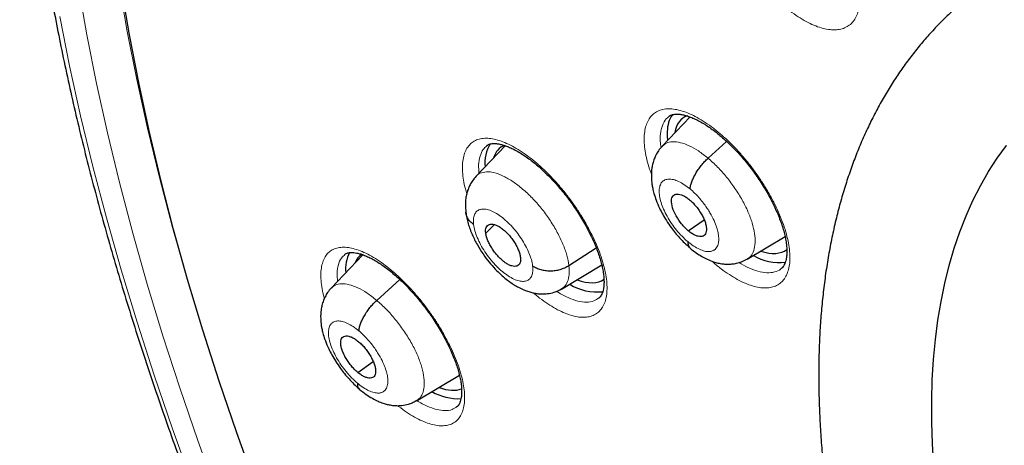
# Model space of a CAD drawing. Header units: millimetres. Extents: x 8 to 1465, y 12 to 1156.
# Tile 107 of 168: x 1171 to 1189, y 688 to 696. Entities that reach past the tile are written whole.
import ezdxf

# ---------------------------------------------------------------- set-up
doc = ezdxf.new("R2010")
doc.units = ezdxf.units.MM

msp = doc.modelspace()

# ---------------------------------------------------------------- linework, layer by layer
at = {"color": 7, "linetype": 'Continuous', "lineweight": 30}
for p, q in [((1183.09, 694.259), (1182.589, 693.73)), ((1183.414, 693.516), (1183.748, 693.818)), ((1179.772, 693.746), (1179.247, 693.191)), ((1179.442, 693.74), (1179.439, 693.737)), ((1183.059, 692.21), (1183.344, 692.409)), ((1179.419, 692.169), (1179.573, 692.324)), ((1184.117, 691.699), (1184.798, 692.105)), ((1180.913, 691.586), (1181.406, 691.901)), ((1177.208, 691.779), (1176.641, 691.18)), ((1176.891, 691.785), (1176.888, 691.783)), ((1184.115, 691.702), (1184.104, 691.694)), ((1180.779, 691.162), (1181.504, 691.595)), ((1177.458, 690.959), (1177.873, 691.335)), ((1177.117, 689.664), (1177.396, 689.859)), ((1178.176, 689.154), (1178.946, 689.613)), ((1178.173, 689.157), (1178.165, 689.151))]:
    msp.add_line(p, q, dxfattribs=at)
at = {"color": 252, "linetype": 'Continuous', "lineweight": 0, "flags": 128}
for points in [[(1172.827, 696.645), (1172.975, 695.794), (1173.146, 694.931), (1173.339, 694.055), (1173.553, 693.168), (1173.789, 692.27), (1174.046, 691.362), (1174.324, 690.444), (1174.444, 690.068)], [(1179.677, 676.665), (1179.121, 677.661), (1178.584, 678.656), (1178.064, 679.65), (1177.562, 680.643), (1177.079, 681.633), (1176.615, 682.62), (1176.169, 683.603), (1175.744, 684.582), (1175.338, 685.555), (1174.952, 686.523), (1174.587, 687.484), (1174.242, 688.438), (1173.918, 689.384), (1173.615, 690.322), (1173.334, 691.25), (1173.073, 692.169), (1172.835, 693.078), (1172.618, 693.975), (1172.423, 694.861), (1172.25, 695.735), (1172.1, 696.596)], [(1171.763, 696.067), (1171.938, 695.179), (1172.137, 694.278), (1172.357, 693.366), (1172.599, 692.443), (1172.864, 691.509), (1173.15, 690.566), (1173.458, 689.613), (1173.787, 688.651), (1174.137, 687.682), (1174.509, 686.705), (1174.901, 685.722), (1175.313, 684.733), (1175.745, 683.738), (1176.198, 682.739), (1176.669, 681.736), (1177.16, 680.73), (1177.67, 679.722), (1178.199, 678.711), (1178.745, 677.7), (1179.309, 676.688)], [(1187.47, 687.979), (1187.446, 688.379), (1187.435, 688.771), (1187.434, 689.155), (1187.445, 689.53), (1187.468, 689.897), (1187.501, 690.254), (1187.546, 690.602), (1187.603, 690.94), (1187.671, 691.269), (1187.749, 691.587), (1187.84, 691.895), (1187.941, 692.193), (1188.053, 692.48), (1188.176, 692.756), (1188.31, 693.021), (1188.455, 693.274), (1188.611, 693.517), (1188.777, 693.747)]]:
    msp.add_lwpolyline(points, dxfattribs=at)
at = {"color": 7, "linetype": 'Continuous', "lineweight": 30, "flags": 128}
for points in [[(1180.246, 677.01), (1179.703, 677.989), (1179.178, 678.967), (1178.67, 679.945), (1178.18, 680.92), (1177.708, 681.892), (1177.255, 682.862), (1176.82, 683.827), (1176.405, 684.788), (1176.01, 685.744), (1175.634, 686.694), (1175.278, 687.638), (1174.943, 688.574), (1174.628, 689.503), (1174.333, 690.423), (1174.06, 691.334), (1173.808, 692.236), (1173.577, 693.127), (1173.367, 694.007), (1173.18, 694.876), (1173.013, 695.732), (1172.869, 696.576)], [(1182.681, 693.999), (1182.682, 693.904), (1182.687, 693.838)], [(1187.47, 687.979), (1187.446, 688.379), (1187.435, 688.771), (1187.434, 689.155), (1187.445, 689.53), (1187.468, 689.897), (1187.501, 690.254), (1187.546, 690.602), (1187.603, 690.94), (1187.671, 691.269), (1187.749, 691.587), (1187.84, 691.895), (1187.941, 692.193), (1188.053, 692.48), (1188.176, 692.756), (1188.31, 693.021), (1188.455, 693.274), (1188.611, 693.517), (1188.777, 693.747)]]:
    msp.add_lwpolyline(points, dxfattribs=at)
at = {"color": 7, "linetype": 'Continuous', "lineweight": 30}
for centre, radius, start, end in [((1183.225, 693.998), 0.544, 146.0708, 179.9248), ((1180.041, 693.436), 0.639, 148.0248, 186.6466), ((1177.55, 691.522), 0.651, 152.539, 185.6749), ((1184.69, 692.538), 0.901, 239.311, 277.2378), ((1181.418, 692.043), 0.934, 238.3241, 276.4252), ((1178.932, 690.162), 0.972, 240.3476, 272.504)]:
    msp.add_arc(centre, radius, start, end, dxfattribs=at)
for centre, major_axis, ratio, start_param, end_param in [((1183.894, 693.053), (-0.946, 1.173), 0.455147, 6.127736, 6.666988), ((1180.617, 692.524), (-0.946, 1.172), 0.455862, 6.13743, 6.568927), ((1183.894, 693.053), (-0.946, 1.173), 0.455147, 2.533269, 3.126824), ((1178.126, 690.599), (-0.953, 1.179), 0.456658, 6.255336, 6.524418), ((1180.617, 692.524), (-0.946, 1.172), 0.455862, 2.504361, 3.111016), ((1178.126, 690.599), (-0.953, 1.179), 0.456658, 2.513877, 2.986923)]:
    msp.add_ellipse(centre, major_axis=major_axis, ratio=ratio, start_param=start_param, end_param=end_param, dxfattribs=at)
for points, knots in [([(1175.259, 713.716), (1175.178, 713.643), (1175.011, 713.494), (1174.769, 713.258), (1174.529, 713.01), (1174.297, 712.753), (1174.073, 712.487), (1173.856, 712.213), (1173.646, 711.93), (1173.445, 711.638), (1173.251, 711.338), (1173.065, 711.029), (1172.887, 710.712), (1172.716, 710.387), (1172.554, 710.054), (1172.4, 709.712), (1172.253, 709.363), (1172.115, 709.005), (1171.985, 708.639), (1171.864, 708.266), (1171.75, 707.885), (1171.645, 707.496), (1171.548, 707.1), (1171.46, 706.697), (1171.38, 706.286), (1171.308, 705.868), (1171.245, 705.444), (1171.19, 705.012), (1171.144, 704.573), (1171.106, 704.128), (1171.077, 703.676), (1171.056, 703.218), (1171.044, 702.754), (1171.04, 702.283), (1171.044, 701.806), (1171.057, 701.324), (1171.079, 700.835), (1171.109, 700.341), (1171.147, 699.841), (1171.194, 699.336), (1171.249, 698.826), (1171.312, 698.31), (1171.384, 697.79), (1171.464, 697.264), (1171.552, 696.734), (1171.649, 696.199), (1171.754, 695.659), (1171.867, 695.115), (1171.988, 694.567), (1172.117, 694.015), (1172.255, 693.458), (1172.4, 692.898), (1172.554, 692.334), (1172.715, 691.767), (1172.884, 691.195), (1173.062, 690.621), (1173.247, 690.044), (1173.44, 689.463), (1173.64, 688.879), (1173.848, 688.293), (1174.064, 687.704), (1174.288, 687.113), (1174.519, 686.519), (1174.757, 685.923), (1175.003, 685.325), (1175.256, 684.725), (1175.517, 684.123), (1175.784, 683.52), (1176.059, 682.915), (1176.341, 682.309), (1176.63, 681.701), (1176.926, 681.093), (1177.228, 680.483), (1177.538, 679.873), (1177.854, 679.262), (1178.177, 678.651), (1178.506, 678.04), (1178.842, 677.428), (1179.184, 676.816), (1179.532, 676.205), (1179.887, 675.594), (1180.248, 674.983), (1180.614, 674.373), (1180.987, 673.763), (1181.366, 673.154), (1181.75, 672.547), (1182.14, 671.94), (1182.536, 671.335), (1182.937, 670.731), (1183.343, 670.129), (1183.755, 669.529), (1184.172, 668.931), (1184.594, 668.334), (1185.021, 667.74), (1185.452, 667.148), (1185.889, 666.559), (1186.33, 665.972), (1186.776, 665.388), (1187.226, 664.807), (1187.681, 664.229), (1188.139, 663.654), (1188.602, 663.083), (1189.069, 662.515), (1189.54, 661.95), (1190.014, 661.389), (1190.492, 660.833), (1190.974, 660.28), (1191.459, 659.731), (1191.947, 659.187), (1192.439, 658.647), (1192.933, 658.112), (1193.431, 657.581), (1193.931, 657.055), (1194.434, 656.534), (1194.94, 656.019), (1195.448, 655.508), (1195.958, 655.003), (1196.471, 654.503), (1196.985, 654.009), (1197.502, 653.52), (1198.02, 653.038), (1198.416, 652.673), (1198.64, 652.472), (1198.689, 652.428)], [0, 0, 0, 0, 0.007784, 0.015955, 0.024129, 0.032307, 0.04049, 0.048679, 0.056875, 0.065079, 0.073291, 0.081512, 0.089743, 0.097982, 0.106232, 0.11449, 0.122758, 0.131035, 0.139321, 0.147614, 0.155915, 0.164224, 0.172539, 0.18086, 0.189186, 0.197517, 0.205852, 0.214191, 0.222534, 0.230879, 0.239227, 0.247577, 0.255928, 0.26428, 0.272634, 0.280988, 0.289343, 0.297698, 0.306052, 0.314407, 0.322762, 0.331116, 0.339469, 0.347822, 0.356174, 0.364526, 0.372876, 0.381226, 0.389575, 0.397923, 0.40627, 0.414617, 0.422962, 0.431307, 0.43965, 0.447993, 0.456335, 0.464676, 0.473016, 0.481356, 0.489694, 0.498032, 0.506369, 0.514705, 0.523041, 0.531375, 0.53971, 0.548043, 0.556376, 0.564708, 0.57304, 0.581371, 0.589701, 0.598031, 0.606361, 0.61469, 0.623018, 0.631347, 0.639674, 0.648002, 0.656329, 0.664655, 0.672981, 0.681307, 0.689633, 0.697958, 0.706283, 0.714608, 0.722933, 0.731257, 0.739582, 0.747906, 0.75623, 0.764553, 0.772877, 0.781201, 0.789524, 0.797848, 0.806171, 0.814494, 0.822818, 0.831141, 0.839464, 0.847788, 0.856111, 0.864434, 0.872758, 0.881081, 0.889405, 0.897729, 0.906053, 0.914377, 0.922701, 0.931026, 0.939351, 0.947676, 0.956001, 0.964326, 0.972652, 0.980978, 0.989304, 0.997631, 1, 1, 1, 1]), ([(1188.038, 696.365), (1187.978, 696.314), (1187.85, 696.206), (1187.663, 696.028), (1187.475, 695.835), (1187.294, 695.634), (1187.121, 695.424), (1186.956, 695.205), (1186.799, 694.978), (1186.649, 694.742), (1186.507, 694.498), (1186.374, 694.245), (1186.248, 693.984), (1186.131, 693.715), (1186.023, 693.437), (1185.922, 693.152), (1185.831, 692.858), (1185.748, 692.557), (1185.674, 692.248), (1185.608, 691.932), (1185.552, 691.608), (1185.504, 691.277), (1185.466, 690.94), (1185.436, 690.596), (1185.416, 690.245), (1185.405, 689.889), (1185.402, 689.526), (1185.409, 689.158), (1185.424, 688.784), (1185.449, 688.405), (1185.482, 688.021), (1185.524, 687.632), (1185.575, 687.239), (1185.634, 686.841), (1185.702, 686.439), (1185.779, 686.033), (1185.864, 685.623), (1185.957, 685.209), (1186.059, 684.792), (1186.169, 684.371), (1186.287, 683.947), (1186.413, 683.52), (1186.547, 683.09), (1186.689, 682.658), (1186.838, 682.223), (1186.996, 681.785), (1187.161, 681.346), (1187.334, 680.905), (1187.514, 680.462), (1187.702, 680.017), (1187.896, 679.571), (1188.098, 679.124), (1188.307, 678.675), (1188.523, 678.226), (1188.746, 677.776), (1188.976, 677.326), (1189.212, 676.875), (1189.455, 676.425), (1189.705, 675.974), (1189.96, 675.524), (1190.222, 675.074), (1190.49, 674.625), (1190.764, 674.177), (1191.044, 673.729), (1191.329, 673.283), (1191.621, 672.839), (1191.917, 672.396), (1192.219, 671.955), (1192.526, 671.516), (1192.838, 671.079), (1193.155, 670.645), (1193.477, 670.213), (1193.803, 669.784), (1194.134, 669.358), (1194.469, 668.935), (1194.809, 668.515), (1195.152, 668.099), (1195.499, 667.687), (1195.85, 667.279), (1196.205, 666.874), (1196.563, 666.474), (1196.924, 666.078), (1197.289, 665.687), (1197.656, 665.301), (1198.026, 664.92), (1198.399, 664.544), (1198.774, 664.173), (1199.152, 663.807), (1199.532, 663.447), (1199.914, 663.093), (1200.297, 662.745), (1200.591, 662.484), (1200.756, 662.34), (1200.793, 662.308)], [0, 0, 0, 0, 0.009088, 0.019445, 0.029812, 0.040196, 0.050607, 0.061051, 0.071536, 0.082067, 0.09265, 0.103289, 0.113986, 0.124742, 0.13556, 0.146437, 0.157371, 0.168361, 0.179402, 0.190491, 0.201622, 0.212792, 0.223994, 0.235224, 0.246477, 0.25775, 0.269037, 0.280335, 0.291641, 0.302952, 0.314266, 0.32558, 0.336891, 0.3482, 0.359504, 0.370803, 0.382097, 0.393384, 0.404664, 0.415938, 0.427204, 0.438464, 0.449716, 0.460962, 0.4722, 0.483433, 0.494658, 0.505878, 0.517091, 0.528298, 0.5395, 0.550697, 0.561889, 0.573076, 0.584258, 0.595436, 0.60661, 0.617781, 0.628947, 0.640111, 0.651271, 0.662428, 0.673583, 0.684735, 0.695885, 0.707033, 0.71818, 0.729324, 0.740468, 0.75161, 0.762751, 0.773891, 0.78503, 0.79617, 0.807308, 0.818447, 0.829586, 0.840725, 0.851865, 0.863005, 0.874146, 0.885288, 0.896431, 0.907575, 0.918721, 0.929869, 0.941019, 0.952171, 0.963325, 0.974482, 0.985642, 0.996805, 1, 1, 1, 1]), ([(1182.712, 694.268), (1182.718, 694.273), (1182.733, 694.284), (1182.759, 694.296), (1182.796, 694.305), (1182.841, 694.31), (1182.895, 694.308), (1182.957, 694.299), (1183.026, 694.282), (1183.101, 694.256), (1183.181, 694.222), (1183.266, 694.179), (1183.354, 694.128), (1183.444, 694.068), (1183.536, 694.001), (1183.629, 693.925), (1183.724, 693.842), (1183.819, 693.752), (1183.914, 693.655), (1184.008, 693.553), (1184.099, 693.445), (1184.187, 693.334), (1184.271, 693.219), (1184.35, 693.103), (1184.425, 692.986), (1184.494, 692.867), (1184.558, 692.748), (1184.616, 692.63), (1184.668, 692.512), (1184.713, 692.397), (1184.751, 692.286), (1184.782, 692.18), (1184.805, 692.081), (1184.821, 691.988), (1184.829, 691.903), (1184.831, 691.825), (1184.827, 691.755), (1184.817, 691.694), (1184.803, 691.642), (1184.785, 691.599), (1184.764, 691.565), (1184.746, 691.543), (1184.734, 691.534), (1184.73, 691.531)], [0, 0, 0, 0, 0.020061, 0.047113, 0.071759, 0.09527, 0.12024, 0.144697, 0.169041, 0.193406, 0.217848, 0.242356, 0.266886, 0.291364, 0.31563, 0.340197, 0.365064, 0.390182, 0.41549, 0.440915, 0.466384, 0.491804, 0.517119, 0.542271, 0.567212, 0.592242, 0.617423, 0.6427, 0.667998, 0.693221, 0.71829, 0.743129, 0.767679, 0.791883, 0.815605, 0.839486, 0.86345, 0.887507, 0.911716, 0.936247, 0.961483, 0.988218, 1, 1, 1, 1]), ([(1179.44, 693.742), (1179.444, 693.746), (1179.457, 693.756), (1179.48, 693.767), (1179.515, 693.776), (1179.557, 693.78), (1179.608, 693.779), (1179.669, 693.77), (1179.736, 693.753), (1179.809, 693.728), (1179.887, 693.694), (1179.971, 693.651), (1180.057, 693.6), (1180.146, 693.541), (1180.237, 693.474), (1180.33, 693.399), (1180.424, 693.316), (1180.519, 693.226), (1180.613, 693.13), (1180.706, 693.027), (1180.798, 692.92), (1180.886, 692.809), (1180.97, 692.694), (1181.05, 692.578), (1181.125, 692.461), (1181.195, 692.342), (1181.26, 692.223), (1181.319, 692.104), (1181.372, 691.987), (1181.419, 691.872), (1181.458, 691.76), (1181.49, 691.654), (1181.515, 691.554), (1181.532, 691.461), (1181.542, 691.375), (1181.545, 691.297), (1181.543, 691.227), (1181.534, 691.165), (1181.522, 691.113), (1181.505, 691.07), (1181.486, 691.036), (1181.468, 691.013), (1181.456, 691.004), (1181.451, 691)], [0, 0, 0, 0, 0.016808, 0.044284, 0.068965, 0.092424, 0.117339, 0.141709, 0.165969, 0.190262, 0.214653, 0.239132, 0.263658, 0.288153, 0.312448, 0.337002, 0.361862, 0.386979, 0.41229, 0.437725, 0.463212, 0.488656, 0.514, 0.539191, 0.564147, 0.589173, 0.614355, 0.63964, 0.664955, 0.690203, 0.715301, 0.740175, 0.764759, 0.789001, 0.812707, 0.836559, 0.860478, 0.884462, 0.908554, 0.932894, 0.957823, 0.984069, 1, 1, 1, 1]), ([(1182.587, 693.729), (1182.565, 693.703), (1182.523, 693.655), (1182.479, 693.578), (1182.445, 693.501), (1182.42, 693.422), (1182.399, 693.315), (1182.392, 693.19), (1182.402, 693.066), (1182.42, 692.966), (1182.443, 692.872), (1182.483, 692.753), (1182.536, 692.629), (1182.599, 692.505), (1182.669, 692.389), (1182.745, 692.277), (1182.824, 692.173), (1182.904, 692.08), (1182.992, 691.988), (1183.054, 691.935), (1183.085, 691.908)], [0, 0, 0, 0, 0.051776, 0.096294, 0.133621, 0.177731, 0.218726, 0.297621, 0.366796, 0.404272, 0.453998, 0.515822, 0.589496, 0.645132, 0.705938, 0.771855, 0.824612, 0.880171, 0.938572, 1, 1, 1, 1]), ([(1183.092, 692.962), (1183.094, 692.981), (1183.098, 693.02), (1183.12, 693.089), (1183.151, 693.162), (1183.191, 693.238), (1183.238, 693.313), (1183.292, 693.386), (1183.351, 693.456), (1183.393, 693.496), (1183.414, 693.516)], [0, 0, 0, 0, 0.125556, 0.250326, 0.375158, 0.500194, 0.625217, 0.75, 0.874659, 1, 1, 1, 1]), ([(1179.246, 693.19), (1179.223, 693.164), (1179.182, 693.117), (1179.139, 693.043), (1179.111, 692.983), (1179.091, 692.928), (1179.073, 692.868), (1179.057, 692.785), (1179.048, 692.673), (1179.057, 692.585), (1179.061, 692.537)], [0, 0, 0, 0, 0.152524, 0.274659, 0.366619, 0.431255, 0.516773, 0.641362, 0.803249, 1, 1, 1, 1]), ([(1183.059, 692.21), (1183.038, 692.228), (1182.997, 692.265), (1182.92, 692.354), (1182.835, 692.478), (1182.768, 692.629), (1182.749, 692.758), (1182.778, 692.847), (1182.853, 692.879), (1182.942, 692.858), (1183.022, 692.816), (1183.063, 692.783), (1183.083, 692.767)], [0, 0, 0, 0, 0.062837, 0.125544, 0.25084, 0.375529, 0.499999, 0.62447, 0.74916, 0.874456, 0.937163, 1, 1, 1, 1]), ([(1183.083, 692.767), (1183.104, 692.749), (1183.145, 692.712), (1183.203, 692.645), (1183.256, 692.573), (1183.303, 692.498), (1183.341, 692.423), (1183.368, 692.35), (1183.384, 692.282), (1183.387, 692.223), (1183.379, 692.174), (1183.359, 692.136), (1183.327, 692.113), (1183.285, 692.105), (1183.236, 692.11), (1183.18, 692.129), (1183.121, 692.161), (1183.079, 692.193), (1183.059, 692.21)], [0, 0, 0, 0, 0.062618, 0.125105, 0.187771, 0.250507, 0.313069, 0.375353, 0.437607, 0.5, 0.562392, 0.624646, 0.686931, 0.749493, 0.812229, 0.874895, 0.937382, 1, 1, 1, 1]), ([(1179.06, 692.544), (1179.065, 692.51), (1179.075, 692.443), (1179.101, 692.339), (1179.135, 692.238), (1179.187, 692.111), (1179.262, 691.961), (1179.365, 691.796), (1179.474, 691.65), (1179.583, 691.525), (1179.687, 691.423), (1179.782, 691.343), (1179.868, 691.279), (1179.949, 691.227), (1180.035, 691.179), (1180.123, 691.139), (1180.209, 691.109), (1180.285, 691.09), (1180.358, 691.078), (1180.44, 691.072), (1180.538, 691.078), (1180.658, 691.102), (1180.737, 691.143), (1180.781, 691.165)], [0, 0, 0, 0, 0.046158, 0.090339, 0.132726, 0.173442, 0.250182, 0.321401, 0.387939, 0.449447, 0.504453, 0.553047, 0.595378, 0.633845, 0.671383, 0.716308, 0.751927, 0.785648, 0.817453, 0.848209, 0.888626, 0.93913, 1, 1, 1, 1]), ([(1179.201, 692.321), (1179.181, 692.337), (1179.141, 692.368), (1179.099, 692.425), (1179.07, 692.484), (1179.064, 692.525), (1179.061, 692.545)], [0, 0, 0, 0, 0.255701, 0.513181, 0.772157, 1, 1, 1, 1]), ([(1179.419, 692.169), (1179.417, 692.189), (1179.414, 692.228), (1179.427, 692.273), (1179.45, 692.307), (1179.483, 692.328), (1179.525, 692.334), (1179.575, 692.326), (1179.632, 692.303), (1179.692, 692.267), (1179.753, 692.218), (1179.814, 692.159), (1179.872, 692.092), (1179.924, 692.02), (1179.969, 691.944), (1180.005, 691.869), (1180.032, 691.797), (1180.039, 691.754), (1180.043, 691.732)], [0, 0, 0, 0, 0.062616, 0.12509, 0.187745, 0.250478, 0.313047, 0.375343, 0.437605, 0.500001, 0.562396, 0.624659, 0.686954, 0.749523, 0.812256, 0.87491, 0.937384, 1, 1, 1, 1]), ([(1180.043, 691.732), (1180.044, 691.713), (1180.047, 691.673), (1180.035, 691.628), (1180.012, 691.594), (1179.979, 691.574), (1179.936, 691.567), (1179.886, 691.575), (1179.83, 691.598), (1179.77, 691.635), (1179.708, 691.683), (1179.647, 691.742), (1179.59, 691.809), (1179.538, 691.882), (1179.493, 691.957), (1179.457, 692.032), (1179.43, 692.105), (1179.422, 692.147), (1179.419, 692.169)], [0, 0, 0, 0, 0.062616, 0.12509, 0.187744, 0.250477, 0.313046, 0.375342, 0.437604, 0.5, 0.562395, 0.624657, 0.686953, 0.749522, 0.812255, 0.87491, 0.937384, 1, 1, 1, 1]), ([(1183.05, 692.015), (1183.051, 691.998), (1183.052, 691.963), (1183.065, 691.926), (1183.08, 691.912), (1183.086, 691.906)], [0, 0, 0, 0, 0.37156, 0.744694, 1, 1, 1, 1]), ([(1183.085, 691.904), (1183.123, 691.874), (1183.195, 691.815), (1183.3, 691.749), (1183.404, 691.694), (1183.5, 691.655), (1183.577, 691.633), (1183.639, 691.62), (1183.698, 691.612), (1183.769, 691.608), (1183.847, 691.612), (1183.93, 691.625), (1184.022, 691.652), (1184.08, 691.684), (1184.111, 691.7)], [0, 0, 0, 0, 0.119255, 0.225743, 0.318831, 0.431573, 0.510112, 0.547243, 0.59861, 0.668913, 0.734511, 0.811433, 0.899883, 1, 1, 1, 1]), ([(1176.889, 691.787), (1176.892, 691.79), (1176.903, 691.799), (1176.923, 691.808), (1176.954, 691.817), (1176.994, 691.821), (1177.043, 691.82), (1177.101, 691.811), (1177.166, 691.795), (1177.237, 691.77), (1177.314, 691.737), (1177.396, 691.695), (1177.481, 691.645), (1177.569, 691.586), (1177.659, 691.519), (1177.751, 691.445), (1177.845, 691.363), (1177.939, 691.273), (1178.033, 691.177), (1178.127, 691.075), (1178.218, 690.968), (1178.307, 690.857), (1178.392, 690.743), (1178.473, 690.628), (1178.548, 690.51), (1178.619, 690.392), (1178.685, 690.273), (1178.746, 690.155), (1178.8, 690.037), (1178.848, 689.922), (1178.89, 689.81), (1178.923, 689.704), (1178.95, 689.603), (1178.969, 689.51), (1178.981, 689.424), (1178.986, 689.345), (1178.985, 689.275), (1178.979, 689.213), (1178.967, 689.16), (1178.953, 689.117), (1178.935, 689.083), (1178.918, 689.059), (1178.906, 689.049), (1178.9, 689.045)], [0, 0, 0, 0, 0.014043, 0.041977, 0.066625, 0.089973, 0.114772, 0.138997, 0.163123, 0.187298, 0.211596, 0.23601, 0.260491, 0.28497, 0.30925, 0.333755, 0.35857, 0.383648, 0.408926, 0.434335, 0.459802, 0.485234, 0.510571, 0.535764, 0.560705, 0.585687, 0.610831, 0.636085, 0.661382, 0.68662, 0.711717, 0.736595, 0.761186, 0.785436, 0.809106, 0.832898, 0.856743, 0.880628, 0.904575, 0.928697, 0.953289, 0.979002, 1, 1, 1, 1]), ([(1180.261, 691.58), (1180.283, 691.566), (1180.327, 691.539), (1180.406, 691.511), (1180.49, 691.494), (1180.579, 691.488), (1180.668, 691.495), (1180.756, 691.514), (1180.84, 691.544), (1180.889, 691.572), (1180.913, 691.586)], [0, 0, 0, 0, 0.126274, 0.251706, 0.37655, 0.500869, 0.624926, 0.749292, 0.874256, 1, 1, 1, 1]), ([(1176.639, 691.179), (1176.617, 691.153), (1176.575, 691.105), (1176.532, 691.028), (1176.498, 690.951), (1176.474, 690.871), (1176.453, 690.763), (1176.448, 690.64), (1176.459, 690.521), (1176.476, 690.427), (1176.499, 690.337), (1176.537, 690.221), (1176.589, 690.098), (1176.653, 689.974), (1176.723, 689.856), (1176.8, 689.743), (1176.88, 689.638), (1176.962, 689.543), (1177.051, 689.449), (1177.114, 689.395), (1177.146, 689.367)], [0, 0, 0, 0, 0.051196, 0.095555, 0.133139, 0.1783, 0.220052, 0.298529, 0.363975, 0.399229, 0.447533, 0.508715, 0.582497, 0.638597, 0.700168, 0.767142, 0.820872, 0.877546, 0.937194, 1, 1, 1, 1]), ([(1177.14, 690.408), (1177.142, 690.427), (1177.145, 690.466), (1177.166, 690.535), (1177.196, 690.607), (1177.236, 690.682), (1177.283, 690.757), (1177.336, 690.83), (1177.395, 690.899), (1177.437, 690.939), (1177.458, 690.959)], [0, 0, 0, 0, 0.125956, 0.250848, 0.375597, 0.500429, 0.625213, 0.749816, 0.874446, 1, 1, 1, 1]), ([(1177.117, 689.664), (1177.096, 689.682), (1177.055, 689.719), (1176.997, 689.786), (1176.943, 689.858), (1176.897, 689.932), (1176.858, 690.007), (1176.83, 690.08), (1176.814, 690.147), (1176.81, 690.205), (1176.817, 690.254), (1176.837, 690.291), (1176.868, 690.313), (1176.909, 690.322), (1176.958, 690.316), (1177.013, 690.296), (1177.072, 690.264), (1177.113, 690.232), (1177.134, 690.215)], [0, 0, 0, 0, 0.062617, 0.125104, 0.18777, 0.250506, 0.313067, 0.375349, 0.4376, 0.499991, 0.562384, 0.624642, 0.686929, 0.749492, 0.812228, 0.874894, 0.937382, 1, 1, 1, 1]), ([(1177.134, 690.215), (1177.154, 690.197), (1177.195, 690.16), (1177.254, 690.094), (1177.307, 690.022), (1177.354, 689.947), (1177.392, 689.872), (1177.42, 689.8), (1177.437, 689.733), (1177.441, 689.674), (1177.433, 689.625), (1177.414, 689.589), (1177.383, 689.566), (1177.342, 689.558), (1177.293, 689.564), (1177.238, 689.583), (1177.178, 689.615), (1177.137, 689.648), (1177.117, 689.664)], [0, 0, 0, 0, 0.062616, 0.125104, 0.18777, 0.250506, 0.313067, 0.375348, 0.437599, 0.49999, 0.562384, 0.624642, 0.686929, 0.749492, 0.812228, 0.874893, 0.937381, 1, 1, 1, 1]), ([(1177.111, 689.472), (1177.111, 689.454), (1177.113, 689.42), (1177.126, 689.385), (1177.141, 689.371), (1177.147, 689.366)], [0, 0, 0, 0, 0.379791, 0.762034, 1, 1, 1, 1]), ([(1177.146, 689.364), (1177.186, 689.331), (1177.263, 689.268), (1177.377, 689.198), (1177.478, 689.146), (1177.566, 689.111), (1177.646, 689.088), (1177.729, 689.071), (1177.816, 689.063), (1177.918, 689.067), (1178.014, 689.086), (1178.101, 689.117), (1178.146, 689.142), (1178.17, 689.155)], [0, 0, 0, 0, 0.128778, 0.244012, 0.345157, 0.431422, 0.504748, 0.573407, 0.668344, 0.756861, 0.865158, 0.9292, 1, 1, 1, 1])]:
    msp.add_open_spline(points, degree=3, knots=knots, dxfattribs=at)
at = {"color": 252, "linetype": 'Continuous', "lineweight": 0}
for points, knots in [([(1183.648, 697.853), (1183.634, 697.89), (1183.599, 697.986), (1183.56, 698.134), (1183.529, 698.295), (1183.516, 698.445), (1183.518, 698.582), (1183.538, 698.705), (1183.574, 698.811), (1183.625, 698.901), (1183.692, 698.972), (1183.774, 699.024), (1183.868, 699.056), (1183.975, 699.067), (1184.092, 699.058), (1184.219, 699.029), (1184.353, 698.98), (1184.494, 698.911), (1184.639, 698.825), (1184.786, 698.72), (1184.934, 698.599), (1185.081, 698.464), (1185.224, 698.316), (1185.363, 698.156), (1185.492, 697.991), (1185.61, 697.824), (1185.72, 697.652), (1185.822, 697.473), (1185.913, 697.291), (1185.99, 697.111), (1186.053, 696.934), (1186.1, 696.765), (1186.132, 696.603), (1186.146, 696.453), (1186.144, 696.315), (1186.126, 696.191), (1186.091, 696.083), (1186.041, 695.993), (1185.975, 695.92), (1185.894, 695.867), (1185.801, 695.834), (1185.695, 695.821), (1185.578, 695.829), (1185.452, 695.857), (1185.318, 695.904), (1185.178, 695.972), (1185.033, 696.058), (1184.886, 696.162), (1184.765, 696.257), (1184.695, 696.323), (1184.674, 696.343)], [0, 0, 0, 0, 0.013534, 0.034837, 0.056122, 0.077474, 0.098758, 0.120023, 0.141355, 0.16262, 0.183873, 0.205194, 0.226447, 0.247702, 0.269024, 0.290279, 0.311547, 0.332883, 0.354151, 0.375439, 0.396795, 0.418083, 0.439389, 0.460763, 0.482069, 0.502082, 0.522094, 0.543386, 0.564746, 0.586037, 0.60733, 0.62869, 0.649983, 0.671261, 0.692606, 0.713884, 0.735144, 0.756472, 0.777732, 0.798984, 0.820304, 0.841556, 0.862813, 0.884139, 0.905396, 0.926671, 0.948012, 0.969287, 0.990581, 1, 1, 1, 1]), ([(1182.398, 693.226), (1182.387, 693.257), (1182.353, 693.346), (1182.314, 693.487), (1182.281, 693.646), (1182.265, 693.795), (1182.266, 693.931), (1182.283, 694.052), (1182.316, 694.157), (1182.365, 694.245), (1182.43, 694.315), (1182.509, 694.366), (1182.601, 694.397), (1182.706, 694.407), (1182.822, 694.398), (1182.947, 694.368), (1183.08, 694.318), (1183.22, 694.249), (1183.364, 694.161), (1183.511, 694.056), (1183.658, 693.936), (1183.805, 693.8), (1183.949, 693.652), (1184.088, 693.493), (1184.218, 693.329), (1184.337, 693.162), (1184.448, 692.991), (1184.55, 692.813), (1184.643, 692.632), (1184.722, 692.453), (1184.787, 692.278), (1184.836, 692.109), (1184.869, 691.95), (1184.886, 691.801), (1184.887, 691.664), (1184.871, 691.542), (1184.838, 691.435), (1184.79, 691.346), (1184.727, 691.275), (1184.649, 691.223), (1184.557, 691.191), (1184.453, 691.179), (1184.338, 691.187), (1184.213, 691.216), (1184.081, 691.264), (1183.941, 691.333), (1183.798, 691.419), (1183.651, 691.523), (1183.545, 691.607), (1183.488, 691.659), (1183.481, 691.666)], [0, 0, 0, 0, 0.011364, 0.032828, 0.054273, 0.075787, 0.097231, 0.118664, 0.140164, 0.161597, 0.183029, 0.20453, 0.225963, 0.247409, 0.268923, 0.290368, 0.311834, 0.333368, 0.354834, 0.376318, 0.397871, 0.419355, 0.440847, 0.462409, 0.483901, 0.504088, 0.524276, 0.545728, 0.567249, 0.588701, 0.610154, 0.631676, 0.653129, 0.674569, 0.696077, 0.717517, 0.738948, 0.760447, 0.781878, 0.803313, 0.824817, 0.846253, 0.867704, 0.889224, 0.910676, 0.932148, 0.953688, 0.97516, 0.996648, 1, 1, 1, 1]), ([(1182.714, 694.264), (1182.704, 694.258), (1182.658, 694.23), (1182.605, 694.141), (1182.561, 693.999), (1182.549, 693.852), (1182.564, 693.745), (1182.569, 693.707)], [0, 0, 0, 0, 0.075673, 0.334753, 0.593832, 0.852671, 1, 1, 1, 1]), ([(1179.077, 692.878), (1179.069, 692.907), (1179.043, 692.991), (1179.017, 693.122), (1178.999, 693.27), (1178.997, 693.406), (1179.013, 693.526), (1179.045, 693.631), (1179.092, 693.718), (1179.154, 693.787), (1179.231, 693.837), (1179.322, 693.868), (1179.425, 693.878), (1179.538, 693.867), (1179.662, 693.837), (1179.793, 693.786), (1179.931, 693.716), (1180.074, 693.628), (1180.22, 693.523), (1180.366, 693.402), (1180.512, 693.266), (1180.655, 693.117), (1180.794, 692.958), (1180.923, 692.793), (1181.043, 692.626), (1181.154, 692.455), (1181.257, 692.277), (1181.35, 692.096), (1181.43, 691.917), (1181.495, 691.743), (1181.545, 691.575), (1181.58, 691.416), (1181.598, 691.267), (1181.601, 691.131), (1181.586, 691.01), (1181.556, 690.904), (1181.509, 690.815), (1181.448, 690.745), (1181.372, 690.694), (1181.282, 690.662), (1181.18, 690.651), (1181.067, 690.66), (1180.944, 690.69), (1180.813, 690.739), (1180.675, 690.807), (1180.533, 690.895), (1180.399, 690.989), (1180.312, 691.062), (1180.275, 691.094)], [0, 0, 0, 0, 0.011171, 0.033268, 0.055437, 0.077535, 0.099622, 0.121781, 0.143869, 0.165966, 0.188133, 0.21023, 0.232352, 0.254544, 0.276666, 0.298816, 0.321037, 0.343188, 0.36536, 0.387602, 0.409773, 0.431948, 0.454194, 0.476369, 0.497205, 0.518041, 0.540148, 0.562326, 0.584432, 0.60654, 0.628719, 0.650826, 0.672919, 0.695082, 0.717175, 0.739264, 0.761423, 0.783512, 0.805615, 0.827789, 0.849893, 0.872023, 0.894225, 0.916355, 0.938514, 0.960743, 0.982902, 1, 1, 1, 1]), ([(1182.591, 693.728), (1182.614, 693.749), (1182.664, 693.795), (1182.776, 693.817), (1182.915, 693.802), (1183.072, 693.746), (1183.24, 693.653), (1183.356, 693.562), (1183.414, 693.516)], [0, 0, 0, 0, 0.144741, 0.315723, 0.486725, 0.65779, 0.828783, 1, 1, 1, 1]), ([(1179.439, 693.737), (1179.416, 693.718), (1179.362, 693.672), (1179.312, 693.555), (1179.284, 693.411), (1179.293, 693.296), (1179.296, 693.243)], [0, 0, 0, 0, 0.209365, 0.489803, 0.77024, 1, 1, 1, 1]), ([(1183.414, 693.516), (1183.472, 693.465), (1183.587, 693.362), (1183.751, 693.176), (1183.902, 692.975), (1184.032, 692.764), (1184.137, 692.553), (1184.213, 692.348), (1184.255, 692.159), (1184.265, 691.992), (1184.241, 691.854), (1184.193, 691.752), (1184.138, 691.717), (1184.115, 691.702)], [0, 0, 0, 0, 0.093072, 0.186023, 0.279013, 0.371969, 0.464913, 0.557777, 0.650593, 0.743532, 0.836472, 0.929288, 1, 1, 1, 1]), ([(1179.248, 693.19), (1179.249, 693.192), (1179.271, 693.226), (1179.341, 693.258), (1179.458, 693.279), (1179.601, 693.253), (1179.76, 693.187), (1179.93, 693.083), (1180.103, 692.947), (1180.275, 692.783), (1180.437, 692.595), (1180.584, 692.391), (1180.709, 692.18), (1180.809, 691.97), (1180.883, 691.766), (1180.903, 691.646), (1180.913, 691.586)], [0, 0, 0, 0, 0.004906, 0.081475, 0.158035, 0.23453, 0.310984, 0.387539, 0.464094, 0.540549, 0.617044, 0.693603, 0.770172, 0.846768, 0.923331, 1, 1, 1, 1]), ([(1183.05, 692.015), (1183.015, 692.046), (1182.946, 692.109), (1182.846, 692.222), (1182.755, 692.343), (1182.676, 692.471), (1182.612, 692.599), (1182.566, 692.723), (1182.539, 692.838), (1182.533, 692.94), (1182.547, 693.024), (1182.582, 693.088), (1182.635, 693.128), (1182.705, 693.144), (1182.79, 693.135), (1182.885, 693.101), (1182.987, 693.044), (1183.057, 692.989), (1183.092, 692.962)], [0, 0, 0, 0, 0.062499, 0.125002, 0.187499, 0.249998, 0.312497, 0.374998, 0.4375, 0.500001, 0.562504, 0.625002, 0.687503, 0.750002, 0.812501, 0.874998, 0.937501, 1, 1, 1, 1]), ([(1183.092, 692.962), (1183.119, 692.938), (1183.172, 692.892), (1183.247, 692.813), (1183.314, 692.732), (1183.374, 692.651), (1183.426, 692.572), (1183.483, 692.475), (1183.537, 692.364), (1183.578, 692.25), (1183.596, 692.173), (1183.603, 692.126), (1183.605, 692.1), (1183.607, 692.077), (1183.607, 692.057), (1183.607, 692.041), (1183.605, 692.02), (1183.601, 691.987), (1183.589, 691.947), (1183.569, 691.907), (1183.546, 691.881), (1183.524, 691.864), (1183.506, 691.853), (1183.485, 691.845), (1183.462, 691.839), (1183.42, 691.834), (1183.354, 691.841), (1183.26, 691.875), (1183.157, 691.931), (1183.086, 691.987), (1183.05, 692.015)], [0, 0, 0, 0, 0.048246, 0.094092, 0.137696, 0.179082, 0.218232, 0.255125, 0.322078, 0.380091, 0.429089, 0.446182, 0.461843, 0.476077, 0.488882, 0.500257, 0.508039, 0.532317, 0.571725, 0.606389, 0.647696, 0.666072, 0.685496, 0.705967, 0.727494, 0.750088, 0.811504, 0.873616, 0.936383, 1, 1, 1, 1]), ([(1179.201, 692.321), (1179.198, 692.355), (1179.194, 692.422), (1179.213, 692.501), (1179.25, 692.56), (1179.307, 692.595), (1179.379, 692.606), (1179.465, 692.591), (1179.562, 692.552), (1179.664, 692.489), (1179.77, 692.406), (1179.874, 692.306), (1179.972, 692.191), (1180.061, 692.068), (1180.138, 691.94), (1180.198, 691.812), (1180.242, 691.689), (1180.255, 691.616), (1180.261, 691.58)], [0, 0, 0, 0, 0.0625019, 0.125004, 0.1875051, 0.250006, 0.3125048, 0.3750061, 0.4375042, 0.5000034, 0.5624999, 0.6250005, 0.6874978, 0.7499976, 0.812496, 0.8749968, 0.9374981, 1, 1, 1, 1]), ([(1180.261, 691.58), (1180.263, 691.546), (1180.268, 691.479), (1180.249, 691.4), (1180.211, 691.341), (1180.155, 691.306), (1180.082, 691.296), (1179.996, 691.31), (1179.9, 691.35), (1179.797, 691.412), (1179.692, 691.495), (1179.588, 691.596), (1179.49, 691.71), (1179.401, 691.833), (1179.324, 691.961), (1179.263, 692.089), (1179.219, 692.212), (1179.207, 692.285), (1179.201, 692.321)], [0, 0, 0, 0, 0.062502, 0.125003, 0.187504, 0.250002, 0.312502, 0.374999, 0.4375, 0.499997, 0.562496, 0.624994, 0.687495, 0.749994, 0.812495, 0.874996, 0.937498, 1, 1, 1, 1]), ([(1176.518, 690.994), (1176.516, 691), (1176.497, 691.061), (1176.476, 691.17), (1176.455, 691.317), (1176.452, 691.451), (1176.466, 691.571), (1176.495, 691.675), (1176.54, 691.762), (1176.6, 691.83), (1176.675, 691.879), (1176.763, 691.909), (1176.864, 691.918), (1176.976, 691.907), (1177.098, 691.876), (1177.228, 691.825), (1177.364, 691.755), (1177.506, 691.666), (1177.65, 691.56), (1177.796, 691.439), (1177.941, 691.303), (1178.084, 691.154), (1178.222, 690.995), (1178.352, 690.83), (1178.472, 690.663), (1178.584, 690.492), (1178.687, 690.315), (1178.781, 690.134), (1178.862, 689.956), (1178.929, 689.782), (1178.981, 689.615), (1179.017, 689.457), (1179.037, 689.309), (1179.042, 689.174), (1179.03, 689.053), (1179.001, 688.949), (1178.957, 688.861), (1178.898, 688.791), (1178.824, 688.741), (1178.736, 688.71), (1178.637, 688.699), (1178.525, 688.709), (1178.404, 688.739), (1178.275, 688.788), (1178.139, 688.857), (1177.997, 688.946), (1177.896, 689.016), (1177.842, 689.061), (1177.836, 689.066)], [0, 0, 0, 0, 0.002289, 0.024897, 0.047577, 0.070185, 0.092792, 0.11547, 0.138077, 0.160706, 0.183408, 0.206037, 0.228705, 0.251445, 0.274113, 0.296817, 0.319593, 0.342297, 0.36502, 0.387815, 0.410537, 0.433253, 0.45604, 0.478756, 0.500097, 0.521438, 0.544055, 0.566745, 0.589361, 0.611979, 0.634669, 0.657287, 0.679892, 0.702568, 0.725173, 0.747784, 0.770468, 0.793079, 0.81572, 0.838432, 0.861073, 0.883753, 0.906505, 0.929185, 0.951897, 0.974682, 0.997394, 1, 1, 1, 1]), ([(1176.888, 691.783), (1176.865, 691.763), (1176.812, 691.717), (1176.765, 691.601), (1176.74, 691.46), (1176.75, 691.348), (1176.754, 691.299)], [0, 0, 0, 0, 0.217296, 0.499383, 0.781469, 1, 1, 1, 1]), ([(1180.913, 691.586), (1180.917, 691.53), (1180.926, 691.419), (1180.892, 691.291), (1180.843, 691.204), (1180.793, 691.177), (1180.775, 691.167)], [0, 0, 0, 0, 0.281787, 0.563184, 0.844704, 1, 1, 1, 1]), ([(1183.971, 691.64), (1184.024, 691.608), (1184.142, 691.538), (1184.31, 691.477), (1184.473, 691.448), (1184.611, 691.465), (1184.697, 691.495), (1184.727, 691.529), (1184.73, 691.532)], [0, 0, 0, 0, 0.171061, 0.374192, 0.577221, 0.780249, 0.983061, 1, 1, 1, 1]), ([(1176.643, 691.177), (1176.665, 691.198), (1176.714, 691.243), (1176.824, 691.263), (1176.961, 691.247), (1177.117, 691.19), (1177.284, 691.097), (1177.4, 691.005), (1177.458, 690.959)], [0, 0, 0, 0, 0.143972, 0.315109, 0.486265, 0.657483, 0.828629, 1, 1, 1, 1]), ([(1177.458, 690.959), (1177.515, 690.908), (1177.63, 690.805), (1177.795, 690.619), (1177.946, 690.418), (1178.077, 690.208), (1178.184, 689.998), (1178.261, 689.795), (1178.306, 689.608), (1178.317, 689.442), (1178.296, 689.306), (1178.249, 689.206), (1178.196, 689.172), (1178.173, 689.157)], [0, 0, 0, 0, 0.093136, 0.186152, 0.279206, 0.372226, 0.465235, 0.558162, 0.651039, 0.744042, 0.837047, 0.929929, 1, 1, 1, 1]), ([(1180.691, 691.125), (1180.7, 691.118), (1180.773, 691.067), (1180.904, 691.003), (1181.077, 690.94), (1181.231, 690.921), (1181.359, 690.939), (1181.422, 690.982), (1181.451, 691.002)], [0, 0, 0, 0, 0.027219, 0.227492, 0.427233, 0.626972, 0.826547, 1, 1, 1, 1]), ([(1177.111, 689.472), (1177.076, 689.503), (1177.006, 689.565), (1176.906, 689.678), (1176.814, 689.799), (1176.735, 689.927), (1176.67, 690.054), (1176.623, 690.177), (1176.595, 690.292), (1176.588, 690.392), (1176.601, 690.476), (1176.634, 690.538), (1176.687, 690.578), (1176.756, 690.593), (1176.839, 690.583), (1176.933, 690.548), (1177.035, 690.491), (1177.105, 690.436), (1177.14, 690.408)], [0, 0, 0, 0, 0.062499, 0.125002, 0.187498, 0.249998, 0.312496, 0.374997, 0.437499, 0.5, 0.562504, 0.625002, 0.687502, 0.750001, 0.812501, 0.874998, 0.937501, 1, 1, 1, 1]), ([(1177.14, 690.408), (1177.167, 690.384), (1177.22, 690.338), (1177.294, 690.259), (1177.362, 690.179), (1177.422, 690.098), (1177.475, 690.019), (1177.532, 689.922), (1177.587, 689.812), (1177.629, 689.698), (1177.647, 689.623), (1177.655, 689.576), (1177.658, 689.55), (1177.659, 689.527), (1177.66, 689.508), (1177.66, 689.492), (1177.658, 689.471), (1177.654, 689.438), (1177.643, 689.399), (1177.624, 689.359), (1177.602, 689.334), (1177.581, 689.317), (1177.563, 689.307), (1177.542, 689.299), (1177.519, 689.293), (1177.478, 689.289), (1177.413, 689.297), (1177.319, 689.331), (1177.217, 689.387), (1177.146, 689.443), (1177.111, 689.472)], [0, 0, 0, 0, 0.048254, 0.094107, 0.137718, 0.17911, 0.218263, 0.255159, 0.322115, 0.380126, 0.429116, 0.446205, 0.461861, 0.476089, 0.488888, 0.500256, 0.508094, 0.532425, 0.571849, 0.606505, 0.647788, 0.666151, 0.685558, 0.706012, 0.727518, 0.750089, 0.811522, 0.873638, 0.936399, 1, 1, 1, 1]), ([(1178.174, 689.163), (1178.176, 689.161), (1178.242, 689.114), (1178.366, 689.054), (1178.536, 688.989), (1178.687, 688.97), (1178.812, 688.986), (1178.872, 689.028), (1178.9, 689.047)], [0, 0, 0, 0, 0.007748, 0.212794, 0.417542, 0.622289, 0.826658, 1, 1, 1, 1])]:
    msp.add_open_spline(points, degree=3, knots=knots, dxfattribs=at)

doc.saveas('drawing.dxf')
